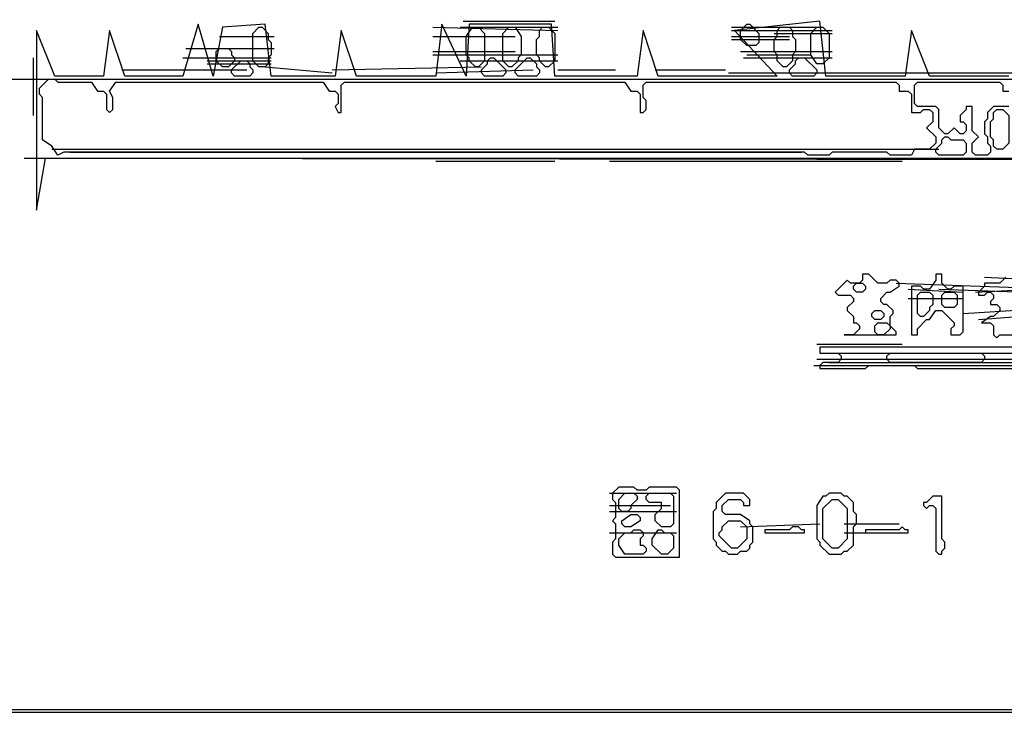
# Model space of a CAD drawing. Header units: millimetres. Extents: x -171 to 29168, y -21389 to 9617.
# Tile 20 of 60: x 11325 to 13246, y -11292 to -9940. Entities that reach past the tile are written whole.
import ezdxf

# ---------------------------------------------------------------- set-up
doc = ezdxf.new("R2010")
doc.units = ezdxf.units.MM
for name, color, linetype in [('CALIBRATION_DIM', 1, 'Continuous'), ('REFERENCE_FRAME', 3, 'Continuous'), ('TRACE_CONTOUR_FINE', 8, 'Continuous'), ('TRACE_CONTOUR_MAJOR', 7, 'Continuous'), ('TRACE_DARK_PIXELS', 250, 'Continuous'), ('TRACE_STRAIGHT_LINES', 4, 'Continuous')]:
    doc.layers.add(name, color=color, linetype=linetype)

msp = doc.modelspace()

# ---------------------------------------------------------------- linework, layer by layer
at = {"layer": 'CALIBRATION_DIM'}
msp.add_line((10300, -11292), (18040, -11292), dxfattribs=at)
at = {"layer": 'REFERENCE_FRAME'}
msp.add_lwpolyline([(10145.2, -11286.8), (18194.8, -11286.8), (18194.8, -7029.9), (10145.2, -7029.9)], close=True, dxfattribs=at)
at = {"layer": 'TRACE_CONTOUR_FINE'}
for points in [[(12951.3, -10460.2), (12957.3, -10454.3), (12969.2, -10454.3), (12975.1, -10460.2), (12975.1, -10466.2), (12969.2, -10472.1), (12957.3, -10472.1), (12951.3, -10466.2)], [(12987, -10513.8), (12992.9, -10507.8), (13004.8, -10507.8), (13010.8, -10513.8), (13010.8, -10519.7), (13004.8, -10525.6), (12992.9, -10525.6), (12987, -10519.7)], [(12992.9, -10549.4), (12992.9, -10537.5), (12998.9, -10531.6), (13016.7, -10531.6), (13022.7, -10537.5), (13022.7, -10543.5), (13010.8, -10555.4), (12998.9, -10555.4)], [(12499.5, -10923.9), (12499.5, -10918), (12517.4, -10906.1), (12529.3, -10906.1), (12535.2, -10912), (12535.2, -10918), (12517.4, -10929.9), (12505.5, -10929.9)], [(12856.2, -10935.8), (12850.3, -10935.8), (12844.3, -10929.9), (12832.4, -10929.9), (12826.5, -10935.8), (12778.9, -10935.8), (12778.9, -10941.8), (12856.2, -10941.8)], [(13058.3, -10935.8), (13052.4, -10935.8), (13046.5, -10929.9), (13040.5, -10935.8), (12975.1, -10935.8), (12975.1, -10941.8), (13058.3, -10941.8)]]:
    msp.add_lwpolyline(points, close=True, dxfattribs=at)
at = {"layer": 'TRACE_CONTOUR_MAJOR'}
for points in [[(13254.5, -10050.1), (13100, -10050.1), (13064.3, -9960.9), (13052.4, -10050.1), (12897.8, -10050.1), (12885.9, -9943.1), (12719.5, -9960.9), (12802.7, -10050.1), (12570.9, -10050.1), (12541.2, -9960.9), (12529.3, -10050.1), (12368.8, -10050.1), (12362.8, -9949), (12202.3, -9949), (12196.4, -10050.1), (12148.8, -9949), (12136.9, -10050.1), (11982.4, -10050.1), (11952.6, -9960.9), (11940.7, -10050.1), (11815.9, -10050.1), (11804, -9949), (11720.8, -9954.9), (11702.9, -10050.1), (11673.2, -9949), (11643.5, -10050.1), (11530.6, -10050.1), (11500.8, -9960.9), (11488.9, -10050.1), (11393.8, -10050.1), (11358.2, -9960.9), (11358.2, -10311.6), (11376, -10210.6), (15888, -10216.5)], [(13254.5, -10109.5), (13224.8, -10109.5), (13212.9, -10121.4), (13212.9, -10133.3), (13207, -10139.2), (13207, -10163), (13212.9, -10169), (13212.9, -10180.8), (13218.8, -10186.8), (13218.8, -10198.7), (13212.9, -10204.6), (13189.1, -10204.6), (13183.2, -10198.7), (13183.2, -10180.8), (13195.1, -10169), (13183.2, -10157.1), (13183.2, -10109.5), (13171.3, -10109.5), (13171.3, -10115.5), (13159.4, -10127.3), (13159.4, -10139.2), (13165.3, -10139.2), (13171.3, -10145.2), (13171.3, -10157.1), (13165.3, -10163), (13159.4, -10163), (13147.5, -10151.1), (13135.6, -10163), (13129.7, -10163), (13117.8, -10151.1), (13117.8, -10115.5), (13111.8, -10109.5), (13076.2, -10109.5), (13070.2, -10103.6), (13070.2, -10067.9), (13076.2, -10062), (13236.7, -10062), (13242.6, -10067.9), (13242.6, -10079.8), (13254.5, -10079.8)], [(13248.6, -10442.4), (13236.7, -10454.3), (13207, -10454.3), (13207, -10460.2), (13195.1, -10472.1), (13195.1, -10478.1), (13207, -10478.1), (13212.9, -10472.1), (13218.8, -10472.1), (13224.8, -10478.1), (13224.8, -10484), (13218.8, -10490), (13218.8, -10495.9), (13230.7, -10495.9), (13236.7, -10501.9), (13236.7, -10507.8), (13224.8, -10519.7), (13218.8, -10519.7), (13201, -10531.6), (13218.8, -10531.6), (13224.8, -10537.5), (13224.8, -10555.4), (13230.7, -10561.3), (13236.7, -10555.4), (13290.2, -10555.4)], [(14253.2, -10579.1), (12885.9, -10579.1), (12885.9, -10591), (12921.6, -10591), (12927.6, -10597), (12927.6, -10602.9), (12921.6, -10608.9), (12891.9, -10608.9), (12885.9, -10614.8), (12885.9, -10620.8), (12975.1, -10620.8), (12981.1, -10614.8), (13070.2, -10614.8), (13076.2, -10620.8), (13331.8, -10620.8)]]:
    msp.add_lwpolyline(points, dxfattribs=at)
for points in [[(11792.1, -9954.9), (11798.1, -9954.9), (11810, -9966.8), (11810, -9978.7), (11815.9, -9984.7), (11815.9, -10008.5), (11810, -10014.4), (11810, -10026.3), (11804, -10032.2), (11792.1, -10032.2), (11780.2, -10020.3), (11780.2, -9966.8)], [(12208.2, -9954.9), (12220.1, -9954.9), (12232, -9966.8), (12232, -10020.3), (12220.1, -10032.2), (12214.2, -10032.2), (12202.3, -10020.3), (12202.3, -10014.4), (12196.4, -10008.5), (12196.4, -9972.8)], [(12279.6, -9954.9), (12291.5, -9954.9), (12303.4, -9972.8), (12303.4, -10008.5), (12297.4, -10014.4), (12297.4, -10020.3), (12285.5, -10032.2), (12279.6, -10032.2), (12267.7, -10020.3), (12267.7, -9966.8)], [(12345, -9954.9), (12356.9, -9954.9), (12368.8, -9966.8), (12368.8, -10020.3), (12356.9, -10032.2), (12350.9, -10032.2), (12339, -10020.3), (12339, -10014.4), (12333.1, -10008.5), (12333.1, -9978.7), (12339, -9972.8), (12339, -9960.9)], [(12743.3, -9949), (12749.2, -9949), (12767.1, -9966.8), (12767.1, -9984.7), (12761.1, -9990.6), (12743.3, -9990.6), (12731.4, -9978.7), (12731.4, -9960.9)], [(12808.7, -9954.9), (12826.5, -9954.9), (12832.4, -9960.9), (12832.4, -9972.8), (12838.4, -9978.7), (12838.4, -10002.5), (12832.4, -10008.5), (12832.4, -10020.3), (12820.6, -10032.2), (12814.6, -10032.2), (12802.7, -10020.3), (12802.7, -10008.5), (12796.8, -10002.5), (12796.8, -9978.7), (12802.7, -9972.8), (12802.7, -9960.9)], [(12880, -9954.9), (12891.9, -9954.9), (12903.8, -9966.8), (12903.8, -10014.4), (12891.9, -10026.3), (12880, -10026.3), (12868.1, -10008.5), (12868.1, -9966.8)], [(11708.9, -10002.5), (11714.8, -9996.6), (11732.7, -9996.6), (11738.6, -10002.5), (11738.6, -10008.5), (11744.6, -10014.4), (11744.6, -10020.3), (11732.7, -10032.2), (11720.8, -10032.2), (11708.9, -10020.3)], [(11738.6, -10038.2), (11756.5, -10020.3), (11768.3, -10020.3), (11774.3, -10026.3), (11774.3, -10032.2), (11780.2, -10038.2), (11780.2, -10044.1), (11774.3, -10050.1), (11744.6, -10050.1), (11738.6, -10044.1)], [(12226.1, -10038.2), (12238, -10026.3), (12238, -10020.3), (12243.9, -10014.4), (12249.9, -10014.4), (12273.6, -10038.2), (12273.6, -10044.1), (12267.7, -10050.1), (12232, -10050.1), (12226.1, -10044.1)], [(12291.5, -10038.2), (12315.3, -10014.4), (12321.2, -10014.4), (12333.1, -10026.3), (12333.1, -10032.2), (12339, -10038.2), (12339, -10044.1), (12333.1, -10050.1), (12297.4, -10050.1), (12291.5, -10044.1)], [(12826.5, -10038.2), (12838.4, -10026.3), (12838.4, -10020.3), (12844.3, -10014.4), (12856.2, -10014.4), (12880, -10038.2), (12880, -10044.1), (12874.1, -10050.1), (12832.4, -10050.1), (12826.5, -10044.1)], [(11364.1, -10073.8), (11381.9, -10056), (11393.8, -10056), (11399.8, -10062), (11465.2, -10062), (11477.1, -10079.8), (11488.9, -10079.8), (11494.9, -10085.7), (11494.9, -10115.5), (11500.8, -10121.4), (11506.8, -10115.5), (11506.8, -10091.7), (11500.8, -10079.8), (11512.7, -10062), (11917, -10062), (11928.8, -10079.8), (11940.7, -10079.8), (11946.7, -10085.7), (11946.7, -10103.6), (11940.7, -10109.5), (11946.7, -10121.4), (11952.6, -10121.4), (11952.6, -10067.9), (11958.6, -10062), (12505.5, -10062), (12517.4, -10079.8), (12529.3, -10079.8), (12535.2, -10085.7), (12535.2, -10121.4), (12541.2, -10121.4), (12547.1, -10115.5), (12547.1, -10097.6), (12541.2, -10091.7), (12541.2, -10067.9), (12547.1, -10062), (13034.6, -10062), (13040.5, -10067.9), (13040.5, -10079.8), (13058.3, -10079.8), (13064.3, -10085.7), (13064.3, -10121.4), (13082.1, -10121.4), (13088.1, -10115.5), (13100, -10115.5), (13105.9, -10121.4), (13105.9, -10139.2), (13094, -10151.1), (13111.8, -10169), (13111.8, -10180.8), (13100, -10192.7), (13070.2, -10192.7), (13064.3, -10204.6), (13022.7, -10204.6), (13016.7, -10198.7), (12909.7, -10198.7), (12903.8, -10204.6), (12862.2, -10204.6), (12856.2, -10198.7), (11411.7, -10198.7), (11399.8, -10204.6), (11387.9, -10186.8), (11370, -10174.9), (11370, -10091.7), (11364.1, -10085.7)], [(13230.7, -10115.5), (13242.6, -10115.5), (13254.5, -10127.3), (13254.5, -10180.8), (13242.6, -10192.7), (13230.7, -10192.7), (13224.8, -10186.8), (13224.8, -10174.9), (13218.8, -10169), (13218.8, -10139.2), (13224.8, -10133.3), (13224.8, -10121.4)], [(13111.8, -10192.7), (13123.7, -10180.8), (13123.7, -10174.9), (13129.7, -10169), (13135.6, -10169), (13141.6, -10174.9), (13165.3, -10174.9), (13171.3, -10180.8), (13171.3, -10198.7), (13165.3, -10204.6), (13117.8, -10204.6), (13111.8, -10198.7)], [(12915.7, -10472.1), (12921.6, -10478.1), (12945.4, -10478.1), (12951.3, -10484), (12951.3, -10490), (12939.4, -10501.9), (12939.4, -10507.8), (12951.3, -10519.7), (12951.3, -10531.6), (12957.3, -10531.6), (12963.2, -10537.5), (12963.2, -10543.5), (12951.3, -10555.4), (12933.5, -10555.4), (13034.6, -10555.4), (13034.6, -10549.4), (13022.7, -10537.5), (13022.7, -10519.7), (13028.6, -10513.8), (13028.6, -10507.8), (13016.7, -10495.9), (13010.8, -10495.9), (13004.8, -10490), (13004.8, -10484), (13016.7, -10472.1), (13022.7, -10472.1), (13040.5, -10460.2), (13040.5, -10454.3), (13034.6, -10448.4), (13022.7, -10448.4), (13016.7, -10454.3), (12998.9, -10454.3), (12981.1, -10436.5), (12969.2, -10436.5), (12969.2, -10448.4), (12963.2, -10454.3), (12945.4, -10454.3), (12939.4, -10448.4)], [(13165.3, -10460.2), (13147.5, -10460.2), (13141.6, -10466.2), (13135.6, -10466.2), (13123.7, -10454.3), (13123.7, -10436.5), (13111.8, -10436.5), (13111.8, -10448.4), (13100, -10466.2), (13088.1, -10466.2), (13082.1, -10460.2), (13064.3, -10460.2), (13064.3, -10555.4), (13076.2, -10555.4), (13076.2, -10543.5), (13094, -10525.6), (13100, -10525.6), (13111.8, -10507.8), (13123.7, -10507.8), (13147.5, -10531.6), (13147.5, -10537.5), (13141.6, -10543.5), (13141.6, -10555.4), (13159.4, -10555.4), (13165.3, -10549.4)], [(13100, -10472.1), (13105.9, -10478.1), (13105.9, -10495.9), (13100, -10501.9), (13100, -10507.8), (13088.1, -10519.7), (13082.1, -10519.7), (13076.2, -10513.8), (13076.2, -10478.1), (13082.1, -10472.1)], [(13123.7, -10478.1), (13129.7, -10472.1), (13147.5, -10472.1), (13153.5, -10478.1), (13153.5, -10495.9), (13147.5, -10501.9), (13129.7, -10501.9), (13123.7, -10495.9)], [(13016.7, -10597), (13022.7, -10591), (13201, -10591), (13207, -10597), (13207, -10602.9), (13201, -10608.9), (13022.7, -10608.9), (13016.7, -10602.9)], [(12493.6, -10852.6), (12481.7, -10864.5), (12481.7, -10876.4), (12487.6, -10882.3), (12487.6, -10912), (12481.7, -10918), (12487.6, -10923.9), (12487.6, -10953.7), (12481.7, -10959.6), (12481.7, -10983.4), (12487.6, -10989.3), (12612.5, -10989.3), (12612.5, -10858.5), (12606.5, -10852.6), (12553, -10852.6), (12547.1, -10858.5), (12529.3, -10858.5), (12523.3, -10852.6)], [(12523.3, -10864.5), (12529.3, -10870.4), (12529.3, -10876.4), (12517.4, -10888.3), (12517.4, -10894.2), (12511.4, -10900.2), (12499.5, -10900.2), (12493.6, -10894.2), (12493.6, -10876.4), (12505.5, -10864.5)], [(12553, -10864.5), (12594.7, -10864.5), (12600.6, -10870.4), (12600.6, -10923.9), (12594.7, -10929.9), (12576.8, -10929.9), (12564.9, -10918), (12564.9, -10906.1), (12576.8, -10894.2), (12576.8, -10882.3), (12553, -10882.3), (12547.1, -10876.4), (12547.1, -10870.4)], [(12701.7, -10864.5), (12683.8, -10882.3), (12683.8, -10894.2), (12677.9, -10900.2), (12677.9, -10953.7), (12683.8, -10959.6), (12683.8, -10965.5), (12695.7, -10977.4), (12701.7, -10977.4), (12707.6, -10983.4), (12725.4, -10983.4), (12731.4, -10977.4), (12743.3, -10977.4), (12749.2, -10971.5), (12749.2, -10965.5), (12755.2, -10959.6), (12755.2, -10929.9), (12749.2, -10923.9), (12749.2, -10918), (12731.4, -10906.1), (12701.7, -10906.1), (12695.7, -10900.2), (12695.7, -10888.3), (12707.6, -10876.4), (12731.4, -10876.4), (12737.3, -10882.3), (12737.3, -10888.3), (12749.2, -10888.3), (12749.2, -10876.4), (12737.3, -10864.5)], [(12903.8, -10864.5), (12897.8, -10870.4), (12891.9, -10870.4), (12880, -10888.3), (12880, -10953.7), (12885.9, -10959.6), (12885.9, -10965.5), (12903.8, -10983.4), (12927.6, -10983.4), (12933.5, -10977.4), (12939.4, -10977.4), (12951.3, -10965.5), (12951.3, -10929.9), (12957.3, -10923.9), (12957.3, -10906.1), (12951.3, -10900.2), (12951.3, -10882.3), (12939.4, -10870.4), (12933.5, -10870.4), (12927.6, -10864.5)], [(12909.7, -10876.4), (12921.6, -10876.4), (12939.4, -10894.2), (12939.4, -10953.7), (12921.6, -10971.5), (12909.7, -10971.5), (12891.9, -10953.7), (12891.9, -10894.2)], [(13105.9, -10870.4), (13094, -10882.3), (13088.1, -10882.3), (13088.1, -10888.3), (13094, -10894.2), (13100, -10888.3), (13105.9, -10888.3), (13111.8, -10894.2), (13111.8, -10977.4), (13117.8, -10983.4), (13123.7, -10983.4), (13123.7, -10977.4), (13129.7, -10971.5), (13129.7, -10959.6), (13123.7, -10953.7), (13123.7, -10870.4)], [(12707.6, -10918), (12731.4, -10918), (12743.3, -10929.9), (12743.3, -10953.7), (12725.4, -10971.5), (12713.5, -10971.5), (12689.8, -10947.7), (12689.8, -10941.8), (12695.7, -10935.8), (12695.7, -10929.9)], [(12493.6, -10953.7), (12505.5, -10941.8), (12517.4, -10941.8), (12523.3, -10935.8), (12535.2, -10935.8), (12541.2, -10941.8), (12541.2, -10947.7), (12535.2, -10953.7), (12535.2, -10965.5), (12541.2, -10965.5), (12547.1, -10971.5), (12547.1, -10977.4), (12541.2, -10983.4), (12505.5, -10983.4), (12493.6, -10965.5)], [(12570.9, -10935.8), (12576.8, -10935.8), (12582.8, -10941.8), (12594.7, -10941.8), (12600.6, -10947.7), (12600.6, -10971.5), (12588.7, -10983.4), (12576.8, -10983.4), (12559, -10965.5), (12559, -10953.7)]]:
    msp.add_lwpolyline(points, close=True, dxfattribs=at)
at = {"layer": 'TRACE_DARK_PIXELS'}
for p, q in [((11352.2, -10056), (15917.7, -10056)), ((11423.5, -10198.7), (12850.3, -10198.7)), ((12136.9, -10216.5), (12368.8, -10216.5)), ((12475.8, -10216.5), (13046.5, -10216.5)), ((12885.9, -10591), (14259.2, -10591)), ((12903.8, -10608.9), (14241.3, -10608.9))]:
    msp.add_line(p, q, dxfattribs=at)
at = {"layer": 'TRACE_STRAIGHT_LINES'}
for p, q in [((12190.4, -9943.1), (12368.8, -9943.1)), ((12131, -9954.9), (12374.7, -9960.9)), ((12184.5, -9954.9), (12374.7, -9954.9)), ((12713.5, -9954.9), (12880, -9954.9)), ((12713.5, -9960.9), (12909.7, -9960.9)), ((11714.8, -9972.8), (11821.8, -9972.8)), ((12131, -9972.8), (12291.5, -9972.8)), ((12713.5, -9972.8), (12826.5, -9972.8)), ((12713.5, -9978.7), (12826.5, -9978.7)), ((12796.8, -9966.8), (12909.7, -9966.8)), ((11649.4, -9996.6), (11821.8, -9996.6)), ((12131, -10002.5), (12291.5, -10002.5)), ((12731.4, -10002.5), (12909.7, -10002.5)), ((11352.2, -10127.3), (11352.2, -10014.4)), ((11643.5, -10014.4), (11815.9, -10014.4)), ((11691.1, -10020.3), (11815.9, -10020.3)), ((12131, -10008.5), (12374.7, -10008.5)), ((12184.5, -10020.3), (12374.7, -10020.3)), ((12737.3, -10014.4), (12909.7, -10014.4)), ((12743.3, -10008.5), (12868.1, -10008.5)), ((11524.6, -10038.2), (11768.3, -10038.2)), ((11691.1, -10026.3), (11815.9, -10026.3)), ((11804, -10032.2), (11934.8, -10044.1)), ((11934.8, -10038.2), (12226.1, -10032.2)), ((12136.9, -10044.1), (12327.1, -10038.2)), ((12374.7, -10038.2), (12487.6, -10038.2)), ((12564.9, -10038.2), (12701.7, -10038.2)), ((11298.7, -10056), (11465.2, -10056)), ((11500.8, -10056), (11750.5, -10056)), ((11756.5, -10056), (12018, -10056)), ((12178.5, -10056), (13094, -10056)), ((12707.6, -10044.1), (13575.5, -10044.1)), ((11387.9, -10192.7), (13117.8, -10192.7)), ((11334.4, -10210.6), (15923.7, -10210.6)), ((13207, -10442.4), (13426.9, -10454.3)), ((13034.6, -10454.3), (13533.9, -10472.1)), ((13058.3, -10466.2), (13165.3, -10472.1)), ((13117.8, -10466.2), (13296.1, -10472.1)), ((13189.1, -10472.1), (13302.1, -10466.2)), ((13058.3, -10484), (13165.3, -10484)), ((13165.3, -10513.8), (13349.6, -10501.9)), ((13195.1, -10525.6), (13349.6, -10513.8)), ((12880, -10573.2), (13046.5, -10573.2)), ((12891.9, -10591), (14247.3, -10591)), ((12874.1, -10614.8), (13712.3, -10614.8)), ((12880, -10602.9), (14247.3, -10602.9)), ((12475.8, -10864.5), (12606.5, -10864.5)), ((12475.8, -10888.3), (12594.7, -10888.3)), ((12475.8, -10900.2), (12606.5, -10900.2)), ((12731.4, -10929.9), (12885.9, -10923.9)), ((12933.5, -10923.9), (13040.5, -10923.9)), ((12475.8, -10941.8), (12606.5, -10941.8)), ((12933.5, -10941.8), (13040.5, -10941.8)), ((12487.6, -10989.3), (12594.7, -10989.3))]:
    msp.add_line(p, q, dxfattribs=at)

doc.saveas('drawing.dxf')
